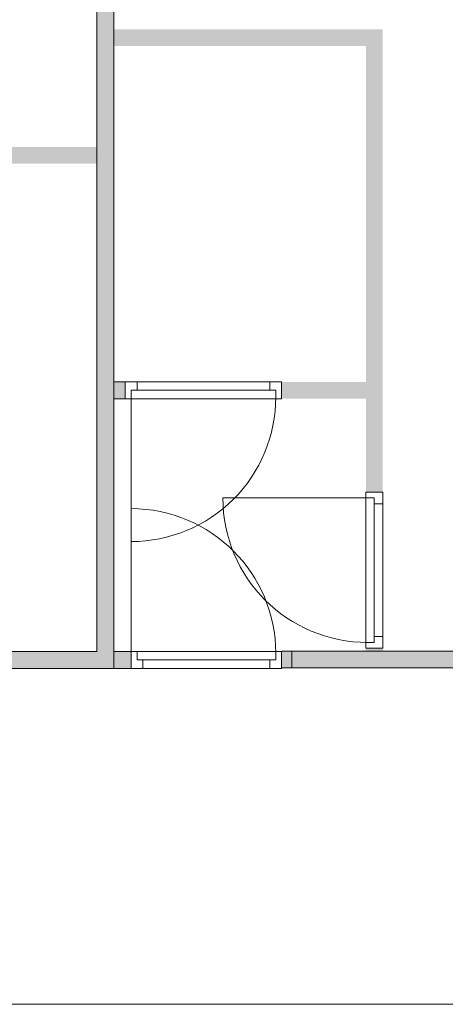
# Model space of a CAD drawing. Header units: inches. Extents: x 15 to 546804, y -66 to 267312.
# Tile 95 of 256: x 419070 to 421599, y 53590 to 59445. Entities that reach past the tile are written whole.
import ezdxf

# ---------------------------------------------------------------- set-up
doc = ezdxf.new("R2010")
doc.units = ezdxf.units.IN
doc.header["$MEASUREMENT"] = 0

msp = doc.modelspace()

# ---------------------------------------------------------------- hatches: boundary and pattern name
at = {"lineweight": 20}
h = msp.add_hatch(color=7, dxfattribs=at)
h.dxf.hatch_style = 1
h.paths.add_polyline_path([(419628.6, 59988.8), (419528.6, 59988.8), (419528.6, 59985.5), (419528.6, 55687.8), (415178.6, 55687.8), (415178.6, 59624.8), (415078.6, 59624.8), (415078.6, 55587.8), (419628.6, 55587.8)])
h = msp.add_hatch(color=7, dxfattribs=at)
h.dxf.hatch_style = 1
h.paths.add_polyline_path([(421226.6, 55706.9), (421126.6, 55706.9), (421126.6, 55689.9), (421226.6, 55689.9)])
h.paths.add_polyline_path([(421226.6, 59387.8), (419628.6, 59387.8), (419628.6, 59287.8), (421126.6, 59287.8), (421126.6, 57291.2), (420626.4, 57291.2), (420626.4, 57191.2), (421126.6, 57191.2), (421126.6, 56635.9), (421226.6, 56635.9)])
h = msp.add_hatch(color=7, dxfattribs=at)
h.dxf.hatch_style = 1
h.paths.add_polyline_path([(419528.6, 58687.8), (418330.3, 58687.8), (418330.3, 58587.8), (419528.6, 58587.8)])
h.paths.add_polyline_path([(417401.3, 58687.8), (417302.6, 58687.8), (417302.6, 58587.8), (417401.3, 58587.8)])
h.paths.add_polyline_path([(417402.6, 58587.8), (417302.6, 58587.8), (417302.6, 55687.8), (417402.6, 55687.8)])
h.paths.add_polyline_path([(416373.6, 58687.8), (415178.6, 58687.8), (415178.6, 58587.8), (416373.6, 58587.8)])
h = msp.add_hatch(color=7, dxfattribs=at)
h.dxf.hatch_style = 1
h.paths.add_polyline_path([(419697.4, 57291.2), (419628.6, 57291.2), (419628.6, 57191.2), (419697.4, 57191.2)])
h = msp.add_hatch(color=7, dxfattribs=at)
h.dxf.hatch_style = 1
h.paths.add_polyline_path([(419732.4, 55687.8), (419628.6, 55687.8), (419628.6, 55587.8), (419732.4, 55587.8)])
h = msp.add_hatch(color=7, dxfattribs=at)
h.dxf.hatch_style = 1
h.paths.add_polyline_path([(420626.4, 55590.3), (427356.9, 55590.3), (427356.9, 55689.9), (420626.4, 55689.9)])

# ---------------------------------------------------------------- linework, layer by layer
at = {"color": 7, "lineweight": 20}
for p, q in [((419528.6, 55687.8, 3000), (419528.6, 61917.8, 3000)), ((419528.6, 55687.8, 7000), (419528.6, 61917.8, 7000)), ((419628.6, 55587.8, 3000), (419628.6, 61917.8, 3000)), ((419628.6, 55587.8, 7000), (419628.6, 61917.8, 7000)), ((419697.4, 57291.2, 3300), (419628.6, 57291.2, 3300)), ((419767.4, 57291.2, 5500), (419697.4, 57291.2, 5500)), ((419697.4, 57291.2, 5500), (419697.4, 57291.2, 6000)), ((419697.4, 57291.2, 6000), (420626.4, 57291.2, 6000)), ((419697.4, 57291.2, 5500), (419697.4, 57191.2, 5500)), ((419697.4, 57291.2, 6000), (419697.4, 57191.2, 6000)), ((419697.4, 57291.2, 3300), (419767.4, 57291.2, 3300)), ((420626.4, 57291.2, 5500), (419697.4, 57291.2, 5500)), ((419697.4, 57291.2, 5500), (419697.4, 57291.2, 3300)), ((419697.4, 57291.2, 3300), (419697.4, 57191.2, 3300)), ((419697.4, 57291.2, 5500), (419697.4, 57191.2, 5500)), ((419767.4, 57291.2, 5500), (419767.4, 57291.2, 5930)), ((419767.4, 57291.2, 5930), (420556.4, 57291.2, 5930)), ((420556.4, 57291.2, 5430), (419767.4, 57291.2, 5430)), ((419767.4, 57291.2, 5430), (419767.4, 57291.2, 3300)), ((419767.4, 57291.2, 3300), (419767.4, 57241.2, 3300)), ((419767.4, 57291.2, 5430), (419767.4, 57241.2, 5430)), ((420626.4, 57291.2, 5500), (420556.4, 57291.2, 5500)), ((420556.4, 57291.2, 5930), (420556.4, 57291.2, 5500)), ((420556.4, 57291.2, 3300), (420556.4, 57291.2, 5430)), ((420556.4, 57291.2, 3300), (420626.4, 57291.2, 3300)), ((420556.4, 57291.2, 5430), (420556.4, 57241.2, 5430)), ((420556.4, 57291.2, 3300), (420556.4, 57241.2, 3300)), ((420626.4, 57291.2, 6000), (420626.4, 57291.2, 5500)), ((420626.4, 57291.2, 5500), (420626.4, 57191.2, 5500)), ((420626.4, 57291.2, 6000), (420626.4, 57191.2, 6000)), ((420626.4, 57291.2, 3300), (420626.4, 57291.2, 5500)), ((420626.4, 57291.2, 3300), (420626.4, 57191.2, 3300)), ((420626.4, 57291.2, 5500), (420626.4, 57191.2, 5500)), ((419732.4, 57241.2, 3300), (419732.4, 57191.2, 3300)), ((419732.4, 57241.2, 5465), (419732.4, 57241.2, 3300)), ((419767.4, 57241.2, 3300), (419732.4, 57241.2, 3300)), ((419732.4, 57241.2, 5465), (419732.4, 57191.2, 5465)), ((419767.4, 57241.2, 5465), (419732.4, 57241.2, 5465)), ((419732.4, 57241.2, 3300), (420591.4, 57241.2, 3300)), ((419732.4, 57241.2, 5465), (419732.4, 57241.2, 3300)), ((420591.4, 57241.2, 5465), (419732.4, 57241.2, 5465)), ((419732.4, 57241.2, 5465), (419732.4, 57201.2, 5465)), ((419732.4, 57241.2, 3300), (419732.4, 57201.2, 3300)), ((419732.4, 57241.2, 3300), (419787.1, 57241.2, 3370.8)), ((419787.1, 57241.2, 5359.2), (419732.4, 57241.2, 5430)), ((419732.4, 57201.2, 5465), (419732.4, 57201.2, 3300)), ((419732.4, 57201.2, 3300), (419732.4, 56342.2, 3300)), ((419767.4, 57241.2, 5930), (420556.4, 57241.2, 5930)), ((420556.4, 57241.2, 5500), (419767.4, 57241.2, 5500)), ((419767.4, 57241.2, 5500), (419767.4, 57241.2, 5930)), ((419767.4, 57241.2, 5430), (419767.4, 57241.2, 3300)), ((420556.4, 57241.2, 5430), (419767.4, 57241.2, 5430)), ((420556.4, 57241.2, 5465), (419767.4, 57241.2, 5465)), ((419767.4, 57241.2, 5430), (419767.4, 57241.2, 5465)), ((419896.7, 57241.2, 5217.6), (419841.9, 57241.2, 5288.4)), ((419841.9, 57241.2, 3441.6), (419896.7, 57241.2, 3512.4)), ((420006.2, 57241.2, 5076), (419951.5, 57241.2, 5146.8)), ((419951.5, 57241.2, 3583.2), (420006.2, 57241.2, 3654)), ((420115.8, 57241.2, 4934.5), (420061, 57241.2, 5005.2)), ((420061, 57241.2, 3724.8), (420115.8, 57241.2, 3795.5)), ((420225.3, 57241.2, 4792.9), (420170.6, 57241.2, 4863.7)), ((420170.6, 57241.2, 3866.3), (420225.3, 57241.2, 3937.1)), ((420334.9, 57241.2, 4651.3), (420280.1, 57241.2, 4722.1)), ((420280.1, 57241.2, 4007.9), (420334.9, 57241.2, 4078.7)), ((420444.4, 57241.2, 4509.7), (420389.6, 57241.2, 4580.5)), ((420389.6, 57241.2, 4149.5), (420444.4, 57241.2, 4220.3)), ((420554, 57241.2, 4368.1), (420499.2, 57241.2, 4438.9)), ((420499.2, 57241.2, 4291.1), (420554, 57241.2, 4361.9)), ((420556.4, 57241.2, 5930), (420556.4, 57241.2, 5500)), ((420556.4, 57241.2, 3300), (420556.4, 57241.2, 5430)), ((420556.4, 57241.2, 3300), (420591.4, 57241.2, 3300)), ((420556.4, 57241.2, 5465), (420591.4, 57241.2, 5465)), ((420556.4, 57241.2, 5430), (420556.4, 57241.2, 5465)), ((420591.4, 57241.2, 3300), (420591.4, 57241.2, 5465)), ((420591.4, 57241.2, 3300), (420591.4, 57191.2, 3300)), ((420591.4, 57241.2, 5465), (420591.4, 57191.2, 5465)), ((420591.4, 57241.2, 3300), (420591.4, 57241.2, 5465)), ((420591.4, 57241.2, 5465), (420591.4, 57201.2, 5465)), ((420591.4, 57241.2, 3300), (420591.4, 57201.2, 3300)), ((420591.4, 57201.2, 3300), (420591.4, 57201.2, 5465)), ((419697.4, 57191.2, 3300), (419628.6, 57191.2, 3300)), ((419767.4, 57191.2, 5500), (419697.4, 57191.2, 5500)), ((419697.4, 57191.2, 5500), (419697.4, 57191.2, 6000)), ((419697.4, 57191.2, 6000), (420626.4, 57191.2, 6000)), ((419697.4, 57191.2, 3300), (419732.4, 57191.2, 3300)), ((420626.4, 57191.2, 5500), (419697.4, 57191.2, 5500)), ((419697.4, 57191.2, 5500), (419697.4, 57191.2, 3300)), ((419732.4, 57191.2, 5465), (419732.4, 57191.2, 3300)), ((420591.4, 57191.2, 5465), (419732.4, 57191.2, 5465)), ((419767.4, 57191.2, 5930), (420556.4, 57191.2, 5930)), ((419767.4, 57191.2, 5500), (419767.4, 57191.2, 5930)), ((420556.4, 57191.2, 5930), (420556.4, 57191.2, 5500)), ((420626.4, 57191.2, 5500), (420556.4, 57191.2, 5500)), ((420591.4, 57191.2, 3300), (420626.4, 57191.2, 3300)), ((420591.4, 57191.2, 3300), (420591.4, 57191.2, 5465)), ((420626.4, 57191.2, 6000), (420626.4, 57191.2, 5500)), ((420626.4, 57191.2, 3300), (420626.4, 57191.2, 5500)), ((421126.6, 56565.9, 5500), (421126.6, 56635.9, 5500)), ((421226.6, 56635.9, 5500), (421126.6, 56635.9, 5500)), ((421226.6, 56635.9, 6000), (421126.6, 56635.9, 6000)), ((421126.6, 56635.9, 5500), (421126.6, 56635.9, 6000)), ((421126.6, 56635.9, 6000), (421126.6, 55706.9, 6000)), ((421126.6, 56635.9, 3300), (421126.6, 56600.9, 3300)), ((421126.6, 55706.9, 5500), (421126.6, 56635.9, 5500)), ((421126.6, 56635.9, 5500), (421126.6, 56635.9, 3300)), ((421226.6, 56635.9, 3300), (421126.6, 56635.9, 3300)), ((421226.6, 56635.9, 5500), (421126.6, 56635.9, 5500)), ((421226.6, 56565.9, 5500), (421226.6, 56635.9, 5500)), ((421226.6, 56635.9, 5500), (421226.6, 56635.9, 6000)), ((421226.6, 56635.9, 6000), (421226.6, 55706.9, 6000)), ((421226.6, 56635.9, 3300), (421226.6, 56565.9, 3300)), ((421226.6, 55706.9, 5500), (421226.6, 56635.9, 5500)), ((421226.6, 56635.9, 5500), (421226.6, 56635.9, 3300)), ((421136.6, 56600.9, 3300), (420277.6, 56600.9, 3300)), ((421176.6, 56600.9, 3300), (421126.6, 56600.9, 3300)), ((421126.6, 56600.9, 5465), (421126.6, 56600.9, 3300)), ((421126.6, 55741.9, 5465), (421126.6, 56600.9, 5465)), ((421176.6, 56600.9, 5465), (421126.6, 56600.9, 5465)), ((421126.6, 56565.9, 5930), (421126.6, 55776.9, 5930)), ((421126.6, 56565.9, 5500), (421126.6, 56565.9, 5930)), ((421136.6, 56600.9, 5465), (421136.6, 56600.9, 3300)), ((421176.6, 56600.9, 5465), (421136.6, 56600.9, 5465)), ((421176.6, 56600.9, 3300), (421136.6, 56600.9, 3300)), ((421176.6, 56600.9, 5465), (421176.6, 56600.9, 3300)), ((421176.6, 56565.9, 3300), (421176.6, 56600.9, 3300)), ((421176.6, 56565.9, 5465), (421176.6, 56600.9, 5465)), ((421176.6, 56600.9, 3300), (421176.6, 55741.9, 3300)), ((421176.6, 56600.9, 5465), (421176.6, 56600.9, 3300)), ((421176.6, 55741.9, 5465), (421176.6, 56600.9, 5465)), ((421176.6, 56600.9, 3300), (421176.6, 56546.2, 3370.8)), ((421176.6, 56546.2, 5359.2), (421176.6, 56600.9, 5430)), ((421176.6, 56565.9, 5930), (421176.6, 55776.9, 5930)), ((421176.6, 55776.9, 5500), (421176.6, 56565.9, 5500)), ((421176.6, 56565.9, 5500), (421176.6, 56565.9, 5930)), ((421226.6, 56565.9, 3300), (421176.6, 56565.9, 3300)), ((421226.6, 56565.9, 5430), (421176.6, 56565.9, 5430)), ((421176.6, 56565.9, 5430), (421176.6, 56565.9, 3300)), ((421176.6, 55776.9, 5430), (421176.6, 56565.9, 5430)), ((421176.6, 55776.9, 5465), (421176.6, 56565.9, 5465)), ((421176.6, 56565.9, 5430), (421176.6, 56565.9, 5465)), ((421226.6, 56565.9, 5500), (421226.6, 56565.9, 5930)), ((421226.6, 56565.9, 5930), (421226.6, 55776.9, 5930)), ((421226.6, 55776.9, 5430), (421226.6, 56565.9, 5430)), ((421226.6, 56565.9, 5430), (421226.6, 56565.9, 3300)), ((419732.4, 55677.8, 3300), (419732.4, 56536.8, 3300)), ((421176.6, 56436.6, 5217.6), (421176.6, 56491.4, 5288.4)), ((421176.6, 56491.4, 3441.6), (421176.6, 56436.6, 3512.4)), ((421176.6, 56327.1, 5076), (421176.6, 56381.8, 5146.8)), ((421176.6, 56381.8, 3583.2), (421176.6, 56327.1, 3654)), ((421176.6, 56217.5, 4934.5), (421176.6, 56272.3, 5005.2)), ((421176.6, 56272.3, 3724.8), (421176.6, 56217.5, 3795.5)), ((421176.6, 56108, 4792.9), (421176.6, 56162.7, 4863.7)), ((421176.6, 56162.7, 3866.3), (421176.6, 56108, 3937.1)), ((421176.6, 55998.4, 4651.3), (421176.6, 56053.2, 4722.1)), ((421176.6, 56053.2, 4007.9), (421176.6, 55998.4, 4078.7)), ((421176.6, 55888.9, 4509.7), (421176.6, 55943.7, 4580.5)), ((421176.6, 55943.7, 4149.5), (421176.6, 55888.9, 4220.3)), ((421176.6, 55779.3, 4368.1), (421176.6, 55834.1, 4438.9)), ((421176.6, 55834.1, 4291.1), (421176.6, 55779.3, 4361.9)), ((421126.6, 55776.9, 5930), (421126.6, 55776.9, 5500)), ((421126.6, 55706.9, 5500), (421126.6, 55776.9, 5500)), ((421126.6, 55741.9, 3300), (421126.6, 55706.9, 3300)), ((421176.6, 55741.9, 3300), (421126.6, 55741.9, 3300)), ((421126.6, 55741.9, 3300), (421126.6, 55741.9, 5465)), ((421176.6, 55741.9, 5465), (421126.6, 55741.9, 5465)), ((421136.6, 55741.9, 3300), (421136.6, 55741.9, 5465)), ((421176.6, 55741.9, 5465), (421136.6, 55741.9, 5465)), ((421176.6, 55741.9, 3300), (421136.6, 55741.9, 3300)), ((421176.6, 55776.9, 5930), (421176.6, 55776.9, 5500)), ((421226.6, 55776.9, 5430), (421176.6, 55776.9, 5430)), ((421226.6, 55776.9, 3300), (421176.6, 55776.9, 3300)), ((421176.6, 55776.9, 3300), (421176.6, 55776.9, 5430)), ((421176.6, 55776.9, 3300), (421176.6, 55741.9, 3300)), ((421176.6, 55776.9, 5465), (421176.6, 55741.9, 5465)), ((421176.6, 55776.9, 5430), (421176.6, 55776.9, 5465)), ((421176.6, 55741.9, 3300), (421176.6, 55741.9, 5465)), ((421176.6, 55741.9, 3300), (421176.6, 55741.9, 5465)), ((421226.6, 55706.9, 5500), (421226.6, 55776.9, 5500)), ((421226.6, 55776.9, 5930), (421226.6, 55776.9, 5500)), ((421226.6, 55776.9, 3300), (421226.6, 55776.9, 5430)), ((421226.6, 55776.9, 3300), (421226.6, 55706.9, 3300)), ((415178.6, 55687.8, 3000), (419528.6, 55687.8, 3000)), ((415178.6, 55687.8, 7000), (419528.6, 55687.8, 7000)), ((419528.6, 55687.8, 7000), (419528.6, 55687.8, 3000)), ((419732.4, 55687.8, 5465), (419628.6, 55687.8, 5465)), ((419802.4, 55687.8, 5500), (419732.4, 55687.8, 5500)), ((419732.4, 55587.8, 5500), (419732.4, 55687.8, 5500)), ((419732.4, 55587.8, 6000), (419732.4, 55687.8, 6000)), ((419732.4, 55687.8, 5500), (419732.4, 55687.8, 6000)), ((419732.4, 55687.8, 3300), (419767.4, 55687.8, 3300)), ((419732.4, 55687.8, 5500), (419732.4, 55687.8, 3300)), ((419732.4, 55587.8, 3300), (419732.4, 55687.8, 3300)), ((419732.4, 55587.8, 5500), (419732.4, 55687.8, 5500)), ((420591.4, 55687.8, 5465), (419732.4, 55687.8, 5465)), ((419767.4, 55687.8, 5930), (420556.4, 55687.8, 5930)), ((419767.4, 55637.8, 3300), (419767.4, 55687.8, 3300)), ((419767.4, 55687.8, 5465), (419767.4, 55687.8, 3300)), ((419767.4, 55637.8, 5465), (419767.4, 55687.8, 5465)), ((419792.2, 55689.9, 7000), (419792.2, 55689.9, 9700)), ((419802.4, 55687.8, 5500), (419802.4, 55687.8, 5930)), ((420556.4, 55687.8, 5930), (420556.4, 55687.8, 5500)), ((420626.4, 55687.8, 5500), (420556.4, 55687.8, 5500)), ((420591.4, 55687.8, 3300), (420626.4, 55687.8, 3300)), ((420591.4, 55637.8, 3300), (420591.4, 55687.8, 3300)), ((420591.4, 55687.8, 3300), (420591.4, 55687.8, 5465)), ((420591.4, 55637.8, 5465), (420591.4, 55687.8, 5465)), ((427356.9, 55689.9, 5500), (420626.4, 55689.9, 5500)), ((420626.4, 55689.9, 5500), (420626.4, 55590.3, 5500)), ((420626.4, 55587.8, 5500), (420626.4, 55687.8, 5500)), ((420626.4, 55687.8, 6000), (420626.4, 55687.8, 5500)), ((420626.4, 55587.8, 6000), (420626.4, 55687.8, 6000)), ((420626.4, 55687.8, 3300), (420626.4, 55687.8, 5500)), ((420626.4, 55587.8, 3300), (420626.4, 55687.8, 3300)), ((420626.4, 55587.8, 5500), (420626.4, 55687.8, 5500)), ((420686.2, 55689.9, 9700), (420686.2, 55689.9, 7000)), ((420686.2, 55589.9, 7000), (420686.2, 55689.9, 7000)), ((420686.2, 55589.9, 9700), (420686.2, 55689.9, 9700)), ((420686.2, 55689.9, 7000), (427356.9, 55689.9, 7000)), ((421226.6, 55706.9, 5500), (421126.6, 55706.9, 5500)), ((421126.6, 55706.9, 6000), (421126.6, 55706.9, 5500)), ((421226.6, 55706.9, 6000), (421126.6, 55706.9, 6000)), ((421126.6, 55706.9, 3300), (421126.6, 55706.9, 5500)), ((421226.6, 55706.9, 3300), (421126.6, 55706.9, 3300)), ((421226.6, 55706.9, 5500), (421126.6, 55706.9, 5500)), ((421226.6, 55706.9, 6000), (421226.6, 55706.9, 5500)), ((421226.6, 55706.9, 3300), (421226.6, 55706.9, 5500)), ((419767.4, 55677.8, 5465), (419767.4, 55677.8, 3300)), ((419767.4, 55637.8, 5465), (419767.4, 55677.8, 5465)), ((419767.4, 55637.8, 3300), (419767.4, 55677.8, 3300)), ((419767.4, 55637.8, 5930), (420556.4, 55637.8, 5930)), ((420556.4, 55637.8, 5500), (419767.4, 55637.8, 5500)), ((420556.4, 55637.8, 5430), (419767.4, 55637.8, 5430)), ((419767.4, 55637.8, 5465), (419767.4, 55637.8, 3300)), ((419802.4, 55637.8, 3300), (419767.4, 55637.8, 3300)), ((419802.4, 55637.8, 5465), (419767.4, 55637.8, 5465)), ((420556.4, 55637.8, 5465), (419767.4, 55637.8, 5465)), ((419767.4, 55637.8, 5465), (419767.4, 55637.8, 3300)), ((419767.4, 55637.8, 3300), (419822.1, 55637.8, 3370.8)), ((419822.1, 55637.8, 5359.2), (419767.4, 55637.8, 5430)), ((419802.4, 55637.8, 5500), (419802.4, 55637.8, 5930)), ((419802.4, 55587.8, 3300), (419802.4, 55637.8, 3300)), ((419802.4, 55587.8, 5430), (419802.4, 55637.8, 5430)), ((419802.4, 55637.8, 5430), (419802.4, 55637.8, 3300)), ((419802.4, 55637.8, 5430), (419802.4, 55637.8, 5465)), ((419896.7, 55637.8, 5217.6), (419841.9, 55637.8, 5288.4)), ((419841.9, 55637.8, 3441.6), (419896.7, 55637.8, 3512.4)), ((420006.2, 55637.8, 5076), (419951.5, 55637.8, 5146.8)), ((419951.5, 55637.8, 3583.2), (420006.2, 55637.8, 3654)), ((420115.8, 55637.8, 4934.5), (420061, 55637.8, 5005.2)), ((420061, 55637.8, 3724.8), (420115.8, 55637.8, 3795.5)), ((420225.3, 55637.8, 4792.9), (420170.6, 55637.8, 4863.7)), ((420170.6, 55637.8, 3866.3), (420225.3, 55637.8, 3937.1)), ((420334.9, 55637.8, 4651.3), (420280.1, 55637.8, 4722.1)), ((420280.1, 55637.8, 4007.9), (420334.9, 55637.8, 4078.7)), ((420444.4, 55637.8, 4509.7), (420389.6, 55637.8, 4580.5)), ((420389.6, 55637.8, 4149.5), (420444.4, 55637.8, 4220.3)), ((420554, 55637.8, 4368.1), (420499.2, 55637.8, 4438.9)), ((420499.2, 55637.8, 4291.1), (420554, 55637.8, 4361.9)), ((420556.4, 55637.8, 5930), (420556.4, 55637.8, 5500)), ((420556.4, 55587.8, 5430), (420556.4, 55637.8, 5430)), ((420556.4, 55587.8, 3300), (420556.4, 55637.8, 3300)), ((420556.4, 55637.8, 3300), (420556.4, 55637.8, 5430)), ((420556.4, 55637.8, 3300), (420591.4, 55637.8, 3300)), ((420556.4, 55637.8, 5465), (420591.4, 55637.8, 5465)), ((420556.4, 55637.8, 5430), (420556.4, 55637.8, 5465)), ((420591.4, 55677.8, 3300), (420591.4, 55677.8, 5465)), ((420591.4, 55637.8, 5465), (420591.4, 55677.8, 5465)), ((420591.4, 55637.8, 3300), (420591.4, 55677.8, 3300)), ((420591.4, 55637.8, 3300), (420591.4, 55637.8, 5465)), ((420591.4, 55637.8, 3300), (420591.4, 55637.8, 5465)), ((415078.6, 55587.8, 3000), (419628.6, 55587.8, 3000)), ((415078.6, 55587.8, 7000), (419628.6, 55587.8, 7000)), ((419628.6, 55587.8, 3000), (419628.6, 55587.8, 7000)), ((419732.4, 55587.8, 3300), (419628.6, 55587.8, 3300)), ((419802.4, 55587.8, 5500), (419732.4, 55587.8, 5500)), ((419732.4, 55587.8, 5500), (419732.4, 55587.8, 6000)), ((419732.4, 55587.8, 3300), (419802.4, 55587.8, 3300)), ((419732.4, 55587.8, 5500), (419732.4, 55587.8, 3300)), ((419767.4, 55587.8, 5930), (420556.4, 55587.8, 5930)), ((420556.4, 55587.8, 5430), (419767.4, 55587.8, 5430)), ((419792.2, 55589.9, 7000), (419792.2, 55589.9, 9700)), ((419802.4, 55587.8, 5500), (419802.4, 55587.8, 5930)), ((419802.4, 55587.8, 5430), (419802.4, 55587.8, 3300)), ((420626.4, 55587.8, 5500), (420556.4, 55587.8, 5500)), ((420556.4, 55587.8, 5930), (420556.4, 55587.8, 5500)), ((420556.4, 55587.8, 3300), (420556.4, 55587.8, 5430)), ((420556.4, 55587.8, 3300), (420626.4, 55587.8, 3300)), ((420626.4, 55590.3, 5500), (427356.9, 55590.3, 5500)), ((420626.4, 55587.8, 6000), (420626.4, 55587.8, 5500)), ((420626.4, 55587.8, 3300), (420626.4, 55587.8, 5500)), ((420686.2, 55589.9, 9700), (420686.2, 55589.9, 7000)), ((427356.9, 55589.9, 7000), (420686.2, 55589.9, 7000))]:
    msp.add_line(p, q, dxfattribs=at)
at = {"color": 7, "lineweight": 20, "extrusion": (-1.21116e-11, -1.6368e-18, -1)}
msp.add_ellipse((419732.4, 57201.2, 3300), major_axis=(0, 859.5), ratio=0.999391, start_param=1.570796, end_param=3.141593, dxfattribs=at)
at = {"color": 7, "lineweight": 20, "extrusion": (5.61302e-17, 1.21113e-11, -1)}
msp.add_ellipse((421136.6, 56600.9, 3300), major_axis=(-859.5, 0), ratio=0.999391, start_param=4.712389, end_param=6.283185, dxfattribs=at)
at = {"color": 7, "lineweight": 20}
msp.add_ellipse((419732.4, 55677.8, 3300), major_axis=(0, 859.5), ratio=0.999391, start_param=4.712389, end_param=6.283185, dxfattribs=at)
for points, invisible_edges in [([(419528.6, 59988.8, 6500), (419528.6, 55687.8, 7000), (419528.6, 61917.8, 7000)], 13), ([(419528.6, 55687.8, 3000), (419528.6, 59988.8, 3800), (419528.6, 61917.8, 3000)], 3), ([(419528.6, 55687.8, 7000), (419628.6, 55587.8, 7000), (419528.6, 61917.8, 7000)], 3), ([(419528.6, 61917.8, 7000), (419628.6, 55587.8, 7000), (419628.6, 61917.8, 7000)], 1), ([(419628.6, 61917.8, 3000), (419528.6, 55687.8, 3000), (419528.6, 61917.8, 3000)], 1), ([(419628.6, 55587.8, 3000), (419528.6, 55687.8, 3000), (419628.6, 61917.8, 3000)], 3), ([(419628.6, 59988.8, 3800), (419628.6, 55587.8, 3000), (419628.6, 61917.8, 3000)], 13), ([(419628.6, 55587.8, 7000), (419628.6, 59988.8, 6500), (419628.6, 61917.8, 7000)], 3), ([(419528.6, 55687.8, 7000), (419528.6, 59988.8, 6500), (419528.6, 55687.8, 3000)], 3), ([(419528.6, 59988.8, 3800), (419528.6, 55687.8, 3000), (419528.6, 59988.8, 6500)], 3), ([(419628.6, 55587.8, 3000), (419628.6, 59988.8, 3800), (419628.6, 55587.8, 7000)], 3), ([(419628.6, 59988.8, 6500), (419628.6, 55587.8, 7000), (419628.6, 59988.8, 3800)], 3), ([(419697.4, 57191.2, 3300), (419697.4, 57291.2, 5500), (419697.4, 57291.2, 3300)], 1), ([(419697.4, 57291.2, 5500), (419697.4, 57191.2, 3300), (419697.4, 57191.2, 5500)], 1), ([(419697.4, 57291.2, 5500), (419767.4, 57291.2, 3300), (419697.4, 57291.2, 3300)], 1), ([(419767.4, 57291.2, 3300), (419697.4, 57291.2, 5500), (419767.4, 57291.2, 5430)], 3), ([(419767.4, 57291.2, 5430), (419697.4, 57291.2, 5500), (420556.4, 57291.2, 5430)], 3), ([(420626.4, 57291.2, 5500), (420556.4, 57291.2, 5430), (419697.4, 57291.2, 5500)], 3), ([(419697.4, 57291.2, 5500), (420626.4, 57191.2, 5500), (420626.4, 57291.2, 5500)], 1), ([(420626.4, 57191.2, 5500), (419697.4, 57291.2, 5500), (419697.4, 57191.2, 5500)], 1), ([(419767.4, 57291.2, 3300), (419732.4, 57241.2, 3300), (419697.4, 57291.2, 3300)], 3), ([(419697.4, 57291.2, 3300), (419732.4, 57241.2, 3300), (419697.4, 57191.2, 3300)], 3), ([(420626.4, 57291.2, 6000), (419697.4, 57191.2, 6000), (420626.4, 57191.2, 6000)], 1), ([(419697.4, 57191.2, 6000), (420626.4, 57291.2, 6000), (419697.4, 57291.2, 6000)], 1), ([(419697.4, 57191.2, 5500), (419697.4, 57291.2, 6000), (419697.4, 57291.2, 5500)], 1), ([(419697.4, 57291.2, 6000), (419697.4, 57191.2, 5500), (419697.4, 57191.2, 6000)], 1), ([(419697.4, 57291.2, 6000), (419767.4, 57291.2, 5500), (419697.4, 57291.2, 5500)], 1), ([(419767.4, 57291.2, 5500), (419697.4, 57291.2, 6000), (419767.4, 57291.2, 5930)], 3), ([(419767.4, 57291.2, 5930), (419697.4, 57291.2, 6000), (420556.4, 57291.2, 5930)], 3), ([(420626.4, 57291.2, 6000), (420556.4, 57291.2, 5930), (419697.4, 57291.2, 6000)], 3), ([(419732.4, 57241.2, 3300), (419767.4, 57291.2, 3300), (419767.4, 57241.2, 3300)], 1), ([(419767.4, 57291.2, 5430), (419767.4, 57241.2, 3300), (419767.4, 57291.2, 3300)], 1), ([(419767.4, 57241.2, 3300), (419767.4, 57291.2, 5430), (419767.4, 57241.2, 5430)], 1), ([(419767.4, 57241.2, 5430), (420556.4, 57291.2, 5430), (420556.4, 57241.2, 5430)], 1), ([(420556.4, 57291.2, 5430), (419767.4, 57241.2, 5430), (419767.4, 57291.2, 5430)], 1), ([(420556.4, 57241.2, 3300), (420556.4, 57291.2, 5430), (420556.4, 57291.2, 3300)], 1), ([(420556.4, 57291.2, 5430), (420556.4, 57241.2, 3300), (420556.4, 57241.2, 5430)], 1), ([(420556.4, 57291.2, 5430), (420626.4, 57291.2, 3300), (420556.4, 57291.2, 3300)], 1), ([(420626.4, 57291.2, 3300), (420556.4, 57291.2, 5430), (420626.4, 57291.2, 5500)], 3), ([(420626.4, 57291.2, 3300), (420591.4, 57241.2, 3300), (420556.4, 57291.2, 3300)], 3), ([(420556.4, 57291.2, 3300), (420591.4, 57241.2, 3300), (420556.4, 57241.2, 3300)], 1), ([(420556.4, 57291.2, 5930), (420626.4, 57291.2, 5500), (420556.4, 57291.2, 5500)], 1), ([(420626.4, 57291.2, 5500), (420556.4, 57291.2, 5930), (420626.4, 57291.2, 6000)], 3), ([(420591.4, 57191.2, 3300), (420626.4, 57291.2, 3300), (420626.4, 57191.2, 3300)], 1), ([(420626.4, 57291.2, 3300), (420591.4, 57191.2, 3300), (420591.4, 57241.2, 3300)], 13), ([(420626.4, 57291.2, 5500), (420626.4, 57191.2, 3300), (420626.4, 57291.2, 3300)], 1), ([(420626.4, 57191.2, 3300), (420626.4, 57291.2, 5500), (420626.4, 57191.2, 5500)], 1), ([(420626.4, 57191.2, 6000), (420626.4, 57291.2, 5500), (420626.4, 57291.2, 6000)], 1), ([(420626.4, 57291.2, 5500), (420626.4, 57191.2, 6000), (420626.4, 57191.2, 5500)], 1), ([(419697.4, 57191.2, 3300), (419732.4, 57241.2, 3300), (419732.4, 57191.2, 3300)], 1), ([(419732.4, 57201.2, 3300), (419732.4, 57241.2, 5465), (419732.4, 57241.2, 3300)], 1), ([(419732.4, 57241.2, 5465), (419732.4, 57201.2, 3300), (419732.4, 57201.2, 5465)], 1), ([(419732.4, 57241.2, 5465), (420591.4, 57241.2, 3300), (419732.4, 57241.2, 3300)], 1), ([(420591.4, 57241.2, 3300), (419732.4, 57241.2, 5465), (420591.4, 57241.2, 5465)], 1), ([(419767.4, 57241.2, 5430), (419732.4, 57241.2, 3300), (419767.4, 57241.2, 3300)], 1), ([(419732.4, 57241.2, 3300), (419767.4, 57241.2, 5430), (419732.4, 57241.2, 5465)], 3), ([(419732.4, 57241.2, 5465), (419767.4, 57241.2, 5430), (419767.4, 57241.2, 5465)], 1), ([(419732.4, 57241.2, 5465), (419732.4, 57191.2, 3300), (419732.4, 57241.2, 3300)], 1), ([(419732.4, 57191.2, 3300), (419732.4, 57241.2, 5465), (419732.4, 57191.2, 5465)], 1), ([(419732.4, 57191.2, 5465), (420591.4, 57241.2, 5465), (420591.4, 57191.2, 5465)], 1), ([(420591.4, 57241.2, 5465), (419732.4, 57191.2, 5465), (420556.4, 57241.2, 5465)], 3), ([(420556.4, 57241.2, 5465), (419732.4, 57191.2, 5465), (419767.4, 57241.2, 5465)], 3), ([(419767.4, 57241.2, 5465), (419732.4, 57191.2, 5465), (419732.4, 57241.2, 5465)], 1), ([(420556.4, 57241.2, 5465), (419767.4, 57241.2, 5430), (420556.4, 57241.2, 5430)], 1), ([(419767.4, 57241.2, 5430), (420556.4, 57241.2, 5465), (419767.4, 57241.2, 5465)], 1), ([(419767.4, 57241.2, 5930), (420556.4, 57241.2, 5500), (419767.4, 57241.2, 5500)], 1), ([(420556.4, 57241.2, 5500), (419767.4, 57241.2, 5930), (420556.4, 57241.2, 5930)], 1), ([(420591.4, 57241.2, 5465), (420556.4, 57241.2, 3300), (420591.4, 57241.2, 3300)], 1), ([(420556.4, 57241.2, 3300), (420591.4, 57241.2, 5465), (420556.4, 57241.2, 5430)], 3), ([(420556.4, 57241.2, 5430), (420591.4, 57241.2, 5465), (420556.4, 57241.2, 5465)], 1), ([(420591.4, 57201.2, 5465), (420591.4, 57241.2, 3300), (420591.4, 57241.2, 5465)], 1), ([(420591.4, 57241.2, 3300), (420591.4, 57201.2, 5465), (420591.4, 57201.2, 3300)], 1), ([(420591.4, 57191.2, 3300), (420591.4, 57241.2, 5465), (420591.4, 57241.2, 3300)], 1), ([(420591.4, 57241.2, 5465), (420591.4, 57191.2, 3300), (420591.4, 57191.2, 5465)], 1), ([(419732.4, 57191.2, 5465), (419697.4, 57191.2, 3300), (419732.4, 57191.2, 3300)], 1), ([(419697.4, 57191.2, 3300), (419732.4, 57191.2, 5465), (419697.4, 57191.2, 5500)], 3), ([(419697.4, 57191.2, 5500), (419732.4, 57191.2, 5465), (420626.4, 57191.2, 5500)], 3), ([(419767.4, 57191.2, 5930), (419697.4, 57191.2, 5500), (419767.4, 57191.2, 5500)], 1), ([(419697.4, 57191.2, 5500), (419767.4, 57191.2, 5930), (419697.4, 57191.2, 6000)], 3), ([(419697.4, 57191.2, 6000), (419767.4, 57191.2, 5930), (420626.4, 57191.2, 6000)], 3), ([(420591.4, 57191.2, 5465), (420626.4, 57191.2, 5500), (419732.4, 57191.2, 5465)], 3), ([(420556.4, 57191.2, 5930), (420626.4, 57191.2, 6000), (419767.4, 57191.2, 5930)], 3), ([(420626.4, 57191.2, 5500), (420556.4, 57191.2, 5930), (420556.4, 57191.2, 5500)], 1), ([(420556.4, 57191.2, 5930), (420626.4, 57191.2, 5500), (420626.4, 57191.2, 6000)], 13), ([(420626.4, 57191.2, 5500), (420591.4, 57191.2, 3300), (420626.4, 57191.2, 3300)], 1), ([(420591.4, 57191.2, 3300), (420626.4, 57191.2, 5500), (420591.4, 57191.2, 5465)], 3), ([(421126.6, 56635.9, 3300), (421226.6, 56635.9, 5500), (421226.6, 56635.9, 3300)], 1), ([(421226.6, 56635.9, 5500), (421126.6, 56635.9, 3300), (421126.6, 56635.9, 5500)], 1), ([(421126.6, 56600.9, 5465), (421126.6, 56635.9, 3300), (421126.6, 56600.9, 3300)], 1), ([(421126.6, 56635.9, 3300), (421126.6, 56600.9, 5465), (421126.6, 56635.9, 5500)], 3), ([(421126.6, 56635.9, 5500), (421126.6, 56600.9, 5465), (421126.6, 55706.9, 5500)], 3), ([(421226.6, 56635.9, 5500), (421126.6, 55706.9, 5500), (421226.6, 55706.9, 5500)], 1), ([(421126.6, 55706.9, 5500), (421226.6, 56635.9, 5500), (421126.6, 56635.9, 5500)], 1), ([(421126.6, 56635.9, 3300), (421176.6, 56600.9, 3300), (421126.6, 56600.9, 3300)], 1), ([(421226.6, 56635.9, 3300), (421176.6, 56600.9, 3300), (421126.6, 56635.9, 3300)], 3), ([(421226.6, 55706.9, 6000), (421126.6, 56635.9, 6000), (421126.6, 55706.9, 6000)], 1), ([(421126.6, 56635.9, 6000), (421226.6, 55706.9, 6000), (421226.6, 56635.9, 6000)], 1), ([(421126.6, 56565.9, 5930), (421126.6, 56635.9, 5500), (421126.6, 56565.9, 5500)], 1), ([(421126.6, 56635.9, 5500), (421126.6, 56565.9, 5930), (421126.6, 56635.9, 6000)], 3), ([(421126.6, 56635.9, 6000), (421126.6, 56565.9, 5930), (421126.6, 55706.9, 6000)], 3), ([(421126.6, 56635.9, 5500), (421226.6, 56635.9, 6000), (421226.6, 56635.9, 5500)], 1), ([(421226.6, 56635.9, 6000), (421126.6, 56635.9, 5500), (421126.6, 56635.9, 6000)], 1), ([(421226.6, 56565.9, 3300), (421176.6, 56600.9, 3300), (421226.6, 56635.9, 3300)], 3), ([(421226.6, 56635.9, 5500), (421226.6, 56565.9, 3300), (421226.6, 56635.9, 3300)], 1), ([(421226.6, 56565.9, 3300), (421226.6, 56635.9, 5500), (421226.6, 56565.9, 5430)], 3), ([(421226.6, 56565.9, 5430), (421226.6, 56635.9, 5500), (421226.6, 55776.9, 5430)], 3), ([(421226.6, 55706.9, 5500), (421226.6, 55776.9, 5430), (421226.6, 56635.9, 5500)], 3), ([(421226.6, 56635.9, 6000), (421226.6, 56565.9, 5500), (421226.6, 56635.9, 5500)], 1), ([(421226.6, 56565.9, 5500), (421226.6, 56635.9, 6000), (421226.6, 56565.9, 5930)], 3), ([(421226.6, 56565.9, 5930), (421226.6, 56635.9, 6000), (421226.6, 55776.9, 5930)], 3), ([(421226.6, 55706.9, 6000), (421226.6, 55776.9, 5930), (421226.6, 56635.9, 6000)], 3), ([(421176.6, 56600.9, 5465), (421126.6, 56600.9, 3300), (421176.6, 56600.9, 3300)], 1), ([(421126.6, 56600.9, 3300), (421176.6, 56600.9, 5465), (421126.6, 56600.9, 5465)], 1), ([(421126.6, 55741.9, 5465), (421126.6, 55706.9, 5500), (421126.6, 56600.9, 5465)], 3), ([(421126.6, 56600.9, 5465), (421176.6, 55741.9, 5465), (421126.6, 55741.9, 5465)], 1), ([(421176.6, 55741.9, 5465), (421126.6, 56600.9, 5465), (421176.6, 55776.9, 5465)], 3), ([(421176.6, 55776.9, 5465), (421126.6, 56600.9, 5465), (421176.6, 56565.9, 5465)], 3), ([(421176.6, 56565.9, 5465), (421126.6, 56600.9, 5465), (421176.6, 56600.9, 5465)], 1), ([(421126.6, 55776.9, 5930), (421126.6, 55706.9, 6000), (421126.6, 56565.9, 5930)], 3), ([(421136.6, 56600.9, 3300), (421176.6, 56600.9, 5465), (421176.6, 56600.9, 3300)], 1), ([(421176.6, 56600.9, 5465), (421136.6, 56600.9, 3300), (421136.6, 56600.9, 5465)], 1), ([(421176.6, 56600.9, 5465), (421176.6, 55741.9, 3300), (421176.6, 56600.9, 3300)], 1), ([(421176.6, 55741.9, 3300), (421176.6, 56600.9, 5465), (421176.6, 55741.9, 5465)], 1), ([(421176.6, 56565.9, 5430), (421176.6, 56600.9, 3300), (421176.6, 56565.9, 3300)], 1), ([(421176.6, 56600.9, 3300), (421176.6, 56565.9, 5430), (421176.6, 56600.9, 5465)], 3), ([(421176.6, 56600.9, 5465), (421176.6, 56565.9, 5430), (421176.6, 56565.9, 5465)], 1), ([(421176.6, 56600.9, 3300), (421226.6, 56565.9, 3300), (421176.6, 56565.9, 3300)], 1), ([(421226.6, 56565.9, 5430), (421176.6, 56565.9, 3300), (421226.6, 56565.9, 3300)], 1), ([(421176.6, 56565.9, 3300), (421226.6, 56565.9, 5430), (421176.6, 56565.9, 5430)], 1), ([(421176.6, 55776.9, 5465), (421176.6, 56565.9, 5430), (421176.6, 55776.9, 5430)], 1), ([(421176.6, 56565.9, 5430), (421176.6, 55776.9, 5465), (421176.6, 56565.9, 5465)], 1), ([(421176.6, 56565.9, 5430), (421226.6, 55776.9, 5430), (421176.6, 55776.9, 5430)], 1), ([(421226.6, 55776.9, 5430), (421176.6, 56565.9, 5430), (421226.6, 56565.9, 5430)], 1), ([(421176.6, 56565.9, 5930), (421176.6, 55776.9, 5500), (421176.6, 56565.9, 5500)], 1), ([(421176.6, 55776.9, 5500), (421176.6, 56565.9, 5930), (421176.6, 55776.9, 5930)], 1), ([(421126.6, 55706.9, 5500), (421126.6, 55776.9, 5930), (421126.6, 55776.9, 5500)], 1), ([(421126.6, 55776.9, 5930), (421126.6, 55706.9, 5500), (421126.6, 55706.9, 6000)], 13), ([(421126.6, 55741.9, 3300), (421176.6, 55741.9, 5465), (421176.6, 55741.9, 3300)], 1), ([(421176.6, 55741.9, 5465), (421126.6, 55741.9, 3300), (421126.6, 55741.9, 5465)], 1), ([(421126.6, 55706.9, 5500), (421126.6, 55741.9, 3300), (421126.6, 55706.9, 3300)], 1), ([(421126.6, 55741.9, 3300), (421126.6, 55706.9, 5500), (421126.6, 55741.9, 5465)], 3), ([(421126.6, 55741.9, 3300), (421226.6, 55706.9, 3300), (421126.6, 55706.9, 3300)], 1), ([(421226.6, 55706.9, 3300), (421126.6, 55741.9, 3300), (421176.6, 55741.9, 3300)], 13), ([(421136.6, 55741.9, 5465), (421176.6, 55741.9, 3300), (421176.6, 55741.9, 5465)], 1), ([(421176.6, 55741.9, 3300), (421136.6, 55741.9, 5465), (421136.6, 55741.9, 3300)], 1), ([(421176.6, 55776.9, 3300), (421226.6, 55776.9, 5430), (421226.6, 55776.9, 3300)], 1), ([(421226.6, 55776.9, 5430), (421176.6, 55776.9, 3300), (421176.6, 55776.9, 5430)], 1), ([(421176.6, 55741.9, 5465), (421176.6, 55776.9, 3300), (421176.6, 55741.9, 3300)], 1), ([(421176.6, 55776.9, 3300), (421176.6, 55741.9, 5465), (421176.6, 55776.9, 5430)], 3), ([(421176.6, 55776.9, 5430), (421176.6, 55741.9, 5465), (421176.6, 55776.9, 5465)], 1), ([(421226.6, 55706.9, 3300), (421176.6, 55741.9, 3300), (421226.6, 55776.9, 3300)], 3), ([(421226.6, 55776.9, 3300), (421176.6, 55741.9, 3300), (421176.6, 55776.9, 3300)], 1), ([(421226.6, 55776.9, 5430), (421226.6, 55706.9, 3300), (421226.6, 55776.9, 3300)], 1), ([(421226.6, 55706.9, 3300), (421226.6, 55776.9, 5430), (421226.6, 55706.9, 5500)], 3), ([(421226.6, 55776.9, 5930), (421226.6, 55706.9, 5500), (421226.6, 55776.9, 5500)], 1), ([(421226.6, 55706.9, 5500), (421226.6, 55776.9, 5930), (421226.6, 55706.9, 6000)], 3), ([(415178.6, 55687.8, 7000), (415078.6, 55587.8, 7000), (419628.6, 55587.8, 7000)], 13), ([(415178.6, 55687.8, 3000), (419628.6, 55587.8, 3000), (415078.6, 55587.8, 3000)], 13), ([(415178.6, 55687.8, 7000), (419628.6, 55587.8, 7000), (419528.6, 55687.8, 7000)], 3), ([(419628.6, 55587.8, 3000), (415178.6, 55687.8, 3000), (419528.6, 55687.8, 3000)], 13), ([(415178.6, 55687.8, 7000), (419528.6, 55687.8, 3000), (415178.6, 55687.8, 3000)], 1), ([(419528.6, 55687.8, 3000), (415178.6, 55687.8, 7000), (419528.6, 55687.8, 7000)], 1), ([(419792.2, 55689.9, 7000), (419723.5, 55689.9, 10200), (419792.2, 55689.9, 9700)], 3), ([(419732.4, 55587.8, 3300), (419732.4, 55587.8, 5500), (419732.4, 55687.8, 3300)], 2), ([(419732.4, 55687.8, 5500), (419732.4, 55687.8, 3300), (419732.4, 55587.8, 5500)], 2), ([(419767.4, 55687.8, 3300), (419767.4, 55637.8, 3300), (419732.4, 55687.8, 3300)], 2), ([(419732.4, 55687.8, 3300), (419767.4, 55637.8, 3300), (419732.4, 55587.8, 3300)], 3), ([(419732.4, 55587.8, 5500), (419732.4, 55587.8, 6000), (419732.4, 55687.8, 5500)], 2), ([(419732.4, 55687.8, 6000), (419732.4, 55687.8, 5500), (419732.4, 55587.8, 6000)], 2), ([(419767.4, 55637.8, 3300), (419767.4, 55687.8, 3300), (419767.4, 55637.8, 5465)], 2), ([(419767.4, 55687.8, 5465), (419767.4, 55637.8, 5465), (419767.4, 55687.8, 3300)], 2), ([(420591.4, 55637.8, 3300), (420591.4, 55637.8, 5465), (420591.4, 55687.8, 3300)], 2), ([(420591.4, 55687.8, 5465), (420591.4, 55687.8, 3300), (420591.4, 55637.8, 5465)], 2), ([(420626.4, 55687.8, 3300), (420626.4, 55587.8, 3300), (420591.4, 55687.8, 3300)], 2), ([(420591.4, 55637.8, 3300), (420591.4, 55687.8, 3300), (420626.4, 55587.8, 3300)], 14), ([(420626.4, 55587.8, 3300), (420626.4, 55687.8, 3300), (420626.4, 55587.8, 5500)], 2), ([(420626.4, 55687.8, 5500), (420626.4, 55587.8, 5500), (420626.4, 55687.8, 3300)], 2), ([(420626.4, 55587.8, 6000), (420626.4, 55587.8, 5500), (420626.4, 55687.8, 6000)], 2), ([(420626.4, 55687.8, 5500), (420626.4, 55687.8, 6000), (420626.4, 55587.8, 5500)], 2), ([(420686.2, 55689.9, 7000), (427356.9, 55689.9, 9700), (427356.9, 55689.9, 7000)], 1), ([(427356.9, 55689.9, 9700), (420686.2, 55689.9, 7000), (420686.2, 55689.9, 9700)], 13), ([(427356.9, 55689.9, 9700), (420686.2, 55689.9, 9700), (428285.9, 55689.9, 9700)], 3), ([(420686.2, 55689.9, 7000), (427356.9, 55589.9, 7000), (420686.2, 55589.9, 7000)], 1), ([(427356.9, 55589.9, 7000), (420686.2, 55689.9, 7000), (427356.9, 55689.9, 7000)], 1), ([(420686.2, 55689.9, 9700), (420686.2, 55589.9, 7000), (420686.2, 55589.9, 9700)], 1), ([(420686.2, 55589.9, 7000), (420686.2, 55689.9, 9700), (420686.2, 55689.9, 7000)], 1), ([(421226.6, 55706.9, 5500), (421126.6, 55706.9, 3300), (421226.6, 55706.9, 3300)], 1), ([(421126.6, 55706.9, 3300), (421226.6, 55706.9, 5500), (421126.6, 55706.9, 5500)], 1), ([(421126.6, 55706.9, 6000), (421226.6, 55706.9, 5500), (421226.6, 55706.9, 6000)], 1), ([(421226.6, 55706.9, 5500), (421126.6, 55706.9, 6000), (421126.6, 55706.9, 5500)], 1), ([(419732.4, 55587.8, 3300), (419767.4, 55637.8, 3300), (419802.4, 55587.8, 3300)], 3), ([(419767.4, 55637.8, 3300), (419767.4, 55637.8, 5465), (419767.4, 55677.8, 3300)], 2), ([(419767.4, 55677.8, 5465), (419767.4, 55677.8, 3300), (419767.4, 55637.8, 5465)], 2), ([(419802.4, 55637.8, 3300), (419767.4, 55637.8, 3300), (419802.4, 55637.8, 5430)], 2), ([(419767.4, 55637.8, 5465), (419802.4, 55637.8, 5430), (419767.4, 55637.8, 3300)], 3), ([(419802.4, 55637.8, 5465), (419802.4, 55637.8, 5430), (419767.4, 55637.8, 5465)], 2), ([(420556.4, 55637.8, 5430), (419767.4, 55637.8, 5430), (420556.4, 55637.8, 5465)], 2), ([(419767.4, 55637.8, 5465), (420556.4, 55637.8, 5465), (419767.4, 55637.8, 5430)], 2), ([(419802.4, 55637.8, 3300), (419802.4, 55587.8, 3300), (419767.4, 55637.8, 3300)], 2), ([(419767.4, 55637.8, 5500), (420556.4, 55637.8, 5500), (419767.4, 55637.8, 5930)], 2), ([(420556.4, 55637.8, 5930), (419767.4, 55637.8, 5930), (420556.4, 55637.8, 5500)], 2), ([(419802.4, 55587.8, 3300), (419802.4, 55637.8, 3300), (419802.4, 55587.8, 5430)], 2), ([(419802.4, 55637.8, 5430), (419802.4, 55587.8, 5430), (419802.4, 55637.8, 3300)], 2), ([(420556.4, 55587.8, 3300), (420556.4, 55587.8, 5430), (420556.4, 55637.8, 3300)], 2), ([(420556.4, 55637.8, 5430), (420556.4, 55637.8, 3300), (420556.4, 55587.8, 5430)], 2), ([(420591.4, 55637.8, 3300), (420556.4, 55637.8, 3300), (420591.4, 55637.8, 5465)], 2), ([(420556.4, 55637.8, 5430), (420591.4, 55637.8, 5465), (420556.4, 55637.8, 3300)], 3), ([(420556.4, 55637.8, 5465), (420591.4, 55637.8, 5465), (420556.4, 55637.8, 5430)], 2), ([(420556.4, 55587.8, 3300), (420591.4, 55637.8, 3300), (420626.4, 55587.8, 3300)], 3), ([(420556.4, 55637.8, 3300), (420591.4, 55637.8, 3300), (420556.4, 55587.8, 3300)], 2), ([(420591.4, 55637.8, 5465), (420591.4, 55637.8, 3300), (420591.4, 55677.8, 5465)], 2), ([(420591.4, 55677.8, 3300), (420591.4, 55677.8, 5465), (420591.4, 55637.8, 3300)], 2), ([(415176, 55590.1, 0), (414978, 53590.1, 0), (439701, 53590.1, 0)], 13), ([(419628.6, 55587.8, 7000), (415078.6, 55587.8, 3000), (419628.6, 55587.8, 3000)], 1), ([(415078.6, 55587.8, 3000), (419628.6, 55587.8, 7000), (415078.6, 55587.8, 7000)], 1), ([(427356.9, 55589.9, 9700), (420686.2, 55589.9, 7000), (427356.9, 55589.9, 7000)], 1), ([(420686.2, 55589.9, 7000), (427356.9, 55589.9, 9700), (420686.2, 55589.9, 9700)], 3)]:
    msp.add_3dface(points, dxfattribs=dict(at, invisible_edges=invisible_edges))

doc.saveas('drawing.dxf')
